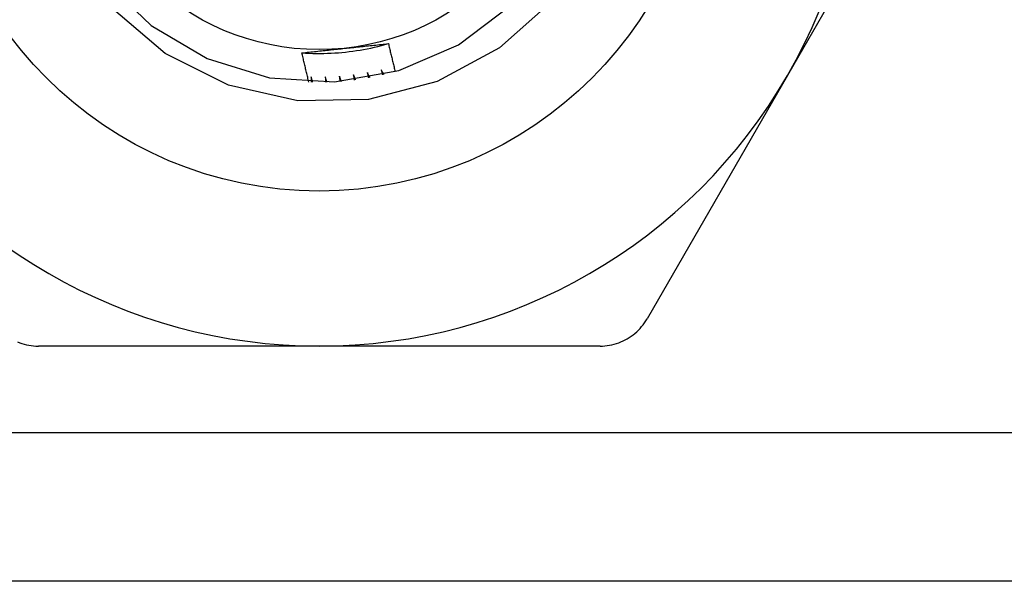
# Model space of a CAD drawing. Header units: inches. Extents: x 5 to 160, y 9 to 87.
# Tile 103 of 203: x 7.77 to 8.126, y 60.045 to 60.248. Entities that reach past the tile are written whole.
import ezdxf

# ---------------------------------------------------------------- set-up
doc = ezdxf.new("R2010")
doc.units = ezdxf.units.IN
doc.header["$MEASUREMENT"] = 0
doc.layers.add('Visible Edges(ANSI)', color=7, linetype='Continuous', lineweight=25)
doc.layers.add('Visible Tangent Edges(ANSI)', color=7, linetype='Continuous', lineweight=25)

msp = doc.modelspace()

# ---------------------------------------------------------------- linework, layer by layer
at = {"layer": 'Visible Edges(ANSI)'}
for p, q in [((8.09871, 60.31623), (8.04785, 60.22814)), ((8.04785, 60.22814), (7.99699, 60.14005)), ((7.87822, 60.13021), (7.7765, 60.13021)), ((7.97994, 60.13021), (7.87822, 60.13021)), ((31.82704, 60.04508), (7.55145, 60.04508))]:
    msp.add_line(p, q, dxfattribs=at)
at = {"layer": 'Visible Edges(ANSI)', "flags": 128}
for points in [[(7.8004, 60.26265), (7.81736, 60.24624), (7.83768, 60.23424), (7.86024, 60.22731), (7.88379, 60.22584), (7.90704, 60.22991), (7.92869, 60.23929), (7.94756, 60.25347)], [(7.96276, 60.25518), (7.94359, 60.2381), (7.92095, 60.22595), (7.89609, 60.21944), (7.87044, 60.21899), (7.84538, 60.22464), (7.82242, 60.23612), (7.80291, 60.25277)], [(7.87199, 60.23633), (7.8733, 60.23625), (7.87462, 60.23619), (7.87594, 60.23614), (7.87726, 60.23612), (7.87858, 60.23612), (7.8799, 60.23613), (7.88122, 60.23617), (7.88253, 60.23622), (7.88385, 60.2363), (7.88517, 60.23639), (7.88648, 60.2365), (7.88779, 60.23663), (7.8891, 60.23678), (7.89041, 60.23695), (7.89172, 60.23713), (7.89302, 60.23734), (7.89432, 60.23757), (7.89562, 60.23781), (7.89691, 60.23807), (7.8982, 60.23836), (7.89948, 60.23866), (7.90076, 60.23898), (7.90203, 60.23932), (7.9033, 60.23967)], [(7.88748, 60.23798), (7.88815, 60.23805), (7.88881, 60.23812), (7.88947, 60.23819), (7.89014, 60.23826), (7.8908, 60.23833), (7.89146, 60.2384), (7.89212, 60.23847), (7.89278, 60.23854), (7.89344, 60.23861), (7.8941, 60.23868), (7.89476, 60.23875), (7.89542, 60.23882), (7.89608, 60.23889), (7.89674, 60.23896), (7.8974, 60.23903), (7.89806, 60.2391), (7.89871, 60.23917), (7.89937, 60.23924), (7.90003, 60.23931), (7.90068, 60.23938), (7.90134, 60.23946), (7.90199, 60.23953), (7.90265, 60.2396), (7.9033, 60.23967)], [(7.9033, 60.23967), (7.9034, 60.23925), (7.9035, 60.23882), (7.9036, 60.2384), (7.90369, 60.23798), (7.90379, 60.23755), (7.90389, 60.23713), (7.90399, 60.23671), (7.90409, 60.23629), (7.90419, 60.23586), (7.9043, 60.23544), (7.9044, 60.23502), (7.9045, 60.2346), (7.9046, 60.23417), (7.90471, 60.23375), (7.90481, 60.23333), (7.90491, 60.23291), (7.90502, 60.23249), (7.90513, 60.23206), (7.90523, 60.23164), (7.90534, 60.23122), (7.90544, 60.2308), (7.90555, 60.23038), (7.90566, 60.22996), (7.90577, 60.22954)], [(7.87199, 60.23632), (7.87263, 60.23639), (7.87327, 60.23646), (7.87391, 60.23653), (7.87455, 60.2366), (7.8752, 60.23667), (7.87584, 60.23674), (7.87648, 60.23681), (7.87712, 60.23688), (7.87777, 60.23695), (7.87841, 60.23702), (7.87906, 60.23709), (7.8797, 60.23716), (7.88035, 60.23723), (7.88099, 60.2373), (7.88164, 60.23736), (7.88229, 60.23743), (7.88293, 60.2375), (7.88358, 60.23757), (7.88423, 60.23764), (7.88488, 60.23771), (7.88553, 60.23777), (7.88618, 60.23784), (7.88683, 60.23791), (7.88748, 60.23798)], [(7.8745, 60.22575), (7.87439, 60.22619), (7.87428, 60.22663), (7.87417, 60.22707), (7.87406, 60.22751), (7.87395, 60.22795), (7.87384, 60.22839), (7.87374, 60.22883), (7.87363, 60.22927), (7.87352, 60.22971), (7.87342, 60.23015), (7.87331, 60.23059), (7.87321, 60.23103), (7.8731, 60.23147), (7.873, 60.23191), (7.87289, 60.23235), (7.87279, 60.23279), (7.87269, 60.23323), (7.87259, 60.23367), (7.87249, 60.23411), (7.87238, 60.23456), (7.87228, 60.235), (7.87218, 60.23544), (7.87208, 60.23588), (7.87199, 60.23632)], [(7.89061, 60.22843), (7.89063, 60.22835), (7.89064, 60.22827), (7.89065, 60.22819), (7.89067, 60.22811), (7.89068, 60.22803), (7.89069, 60.22795), (7.8907, 60.22787), (7.89072, 60.22779), (7.89073, 60.2277), (7.89074, 60.22762), (7.89075, 60.22754), (7.89077, 60.22746), (7.89078, 60.22738), (7.89079, 60.2273), (7.89081, 60.22722), (7.89082, 60.22714), (7.89083, 60.22706), (7.89084, 60.22698), (7.89086, 60.22689), (7.89087, 60.22681), (7.89088, 60.22673), (7.89089, 60.22665), (7.89091, 60.22657), (7.89092, 60.22649)], [(7.89143, 60.22656), (7.8914, 60.22663), (7.89137, 60.22671), (7.89133, 60.22679), (7.8913, 60.22687), (7.89126, 60.22695), (7.89123, 60.22703), (7.89119, 60.2271), (7.89116, 60.22718), (7.89113, 60.22726), (7.89109, 60.22734), (7.89106, 60.22742), (7.89102, 60.22749), (7.89099, 60.22757), (7.89096, 60.22765), (7.89092, 60.22773), (7.89089, 60.22781), (7.89085, 60.22789), (7.89082, 60.22796), (7.89078, 60.22804), (7.89075, 60.22812), (7.89072, 60.2282), (7.89068, 60.22828), (7.89065, 60.22836), (7.89061, 60.22843)], [(7.89567, 60.22921), (7.89568, 60.22913), (7.8957, 60.22905), (7.89572, 60.22897), (7.89573, 60.22889), (7.89575, 60.22881), (7.89577, 60.22873), (7.89579, 60.22865), (7.8958, 60.22857), (7.89582, 60.22849), (7.89584, 60.22841), (7.89585, 60.22833), (7.89587, 60.22825), (7.89589, 60.22817), (7.8959, 60.22809), (7.89592, 60.22801), (7.89594, 60.22792), (7.89595, 60.22784), (7.89597, 60.22776), (7.89599, 60.22768), (7.896, 60.2276), (7.89602, 60.22752), (7.89604, 60.22744), (7.89605, 60.22736), (7.89607, 60.22728)], [(7.89658, 60.22738), (7.89654, 60.22745), (7.89651, 60.22753), (7.89647, 60.22761), (7.89643, 60.22768), (7.89639, 60.22776), (7.89635, 60.22783), (7.89631, 60.22791), (7.89628, 60.22799), (7.89624, 60.22806), (7.8962, 60.22814), (7.89616, 60.22822), (7.89612, 60.22829), (7.89608, 60.22837), (7.89605, 60.22844), (7.89601, 60.22852), (7.89597, 60.2286), (7.89593, 60.22867), (7.89589, 60.22875), (7.89586, 60.22883), (7.89582, 60.2289), (7.89578, 60.22898), (7.89574, 60.22906), (7.8957, 60.22913), (7.89567, 60.22921)], [(7.90067, 60.23024), (7.90069, 60.23017), (7.90071, 60.23009), (7.90073, 60.23001), (7.90076, 60.22993), (7.90078, 60.22985), (7.9008, 60.22977), (7.90082, 60.22969), (7.90084, 60.22961), (7.90086, 60.22953), (7.90088, 60.22945), (7.9009, 60.22937), (7.90092, 60.22929), (7.90094, 60.22921), (7.90097, 60.22914), (7.90099, 60.22906), (7.90101, 60.22898), (7.90103, 60.2289), (7.90105, 60.22882), (7.90107, 60.22874), (7.90109, 60.22866), (7.90111, 60.22858), (7.90113, 60.2285), (7.90115, 60.22842), (7.90117, 60.22834)], [(7.90168, 60.22846), (7.90164, 60.22854), (7.9016, 60.22861), (7.90155, 60.22869), (7.90151, 60.22876), (7.90147, 60.22883), (7.90143, 60.22891), (7.90138, 60.22898), (7.90134, 60.22906), (7.9013, 60.22913), (7.90126, 60.2292), (7.90122, 60.22928), (7.90117, 60.22935), (7.90113, 60.22943), (7.90109, 60.2295), (7.90105, 60.22958), (7.90101, 60.22965), (7.90096, 60.22972), (7.90092, 60.2298), (7.90088, 60.22987), (7.90084, 60.22995), (7.9008, 60.23002), (7.90075, 60.2301), (7.90071, 60.23017), (7.90067, 60.23024)], [(7.87532, 60.22769), (7.87532, 60.22761), (7.87532, 60.22753), (7.87532, 60.22745), (7.87532, 60.22737), (7.87532, 60.22728), (7.87532, 60.2272), (7.87532, 60.22712), (7.87532, 60.22704), (7.87532, 60.22696), (7.87532, 60.22687), (7.87532, 60.22679), (7.87532, 60.22671), (7.87532, 60.22663), (7.87532, 60.22655), (7.87531, 60.22646), (7.87531, 60.22638), (7.87531, 60.2263), (7.87531, 60.22622), (7.87531, 60.22614), (7.87531, 60.22605), (7.87531, 60.22597), (7.87531, 60.22589), (7.87531, 60.22581), (7.87531, 60.22573)], [(7.87583, 60.22571), (7.87581, 60.22579), (7.87579, 60.22588), (7.87577, 60.22596), (7.87575, 60.22604), (7.87572, 60.22612), (7.8757, 60.22621), (7.87568, 60.22629), (7.87566, 60.22637), (7.87564, 60.22645), (7.87562, 60.22654), (7.87559, 60.22662), (7.87557, 60.2267), (7.87555, 60.22678), (7.87553, 60.22687), (7.87551, 60.22695), (7.87549, 60.22703), (7.87547, 60.22712), (7.87544, 60.2272), (7.87542, 60.22728), (7.8754, 60.22736), (7.87538, 60.22745), (7.87536, 60.22753), (7.87534, 60.22761), (7.87532, 60.22769)], [(7.88043, 60.22767), (7.88043, 60.22759), (7.88043, 60.22751), (7.88044, 60.22743), (7.88044, 60.22735), (7.88045, 60.22727), (7.88045, 60.22718), (7.88046, 60.2271), (7.88046, 60.22702), (7.88046, 60.22694), (7.88047, 60.22686), (7.88047, 60.22677), (7.88048, 60.22669), (7.88048, 60.22661), (7.88049, 60.22653), (7.88049, 60.22645), (7.88049, 60.22637), (7.8805, 60.22628), (7.8805, 60.2262), (7.88051, 60.22612), (7.88051, 60.22604), (7.88051, 60.22596), (7.88052, 60.22587), (7.88052, 60.22579), (7.88053, 60.22571)], [(7.88105, 60.22572), (7.88102, 60.2258), (7.88099, 60.22589), (7.88097, 60.22597), (7.88094, 60.22605), (7.88092, 60.22613), (7.88089, 60.22621), (7.88086, 60.22629), (7.88084, 60.22637), (7.88081, 60.22645), (7.88079, 60.22654), (7.88076, 60.22662), (7.88073, 60.2267), (7.88071, 60.22678), (7.88068, 60.22686), (7.88066, 60.22694), (7.88063, 60.22702), (7.88061, 60.22711), (7.88058, 60.22719), (7.88055, 60.22727), (7.88053, 60.22735), (7.8805, 60.22743), (7.88048, 60.22751), (7.88045, 60.22759), (7.88043, 60.22767)], [(7.88553, 60.22792), (7.88554, 60.22784), (7.88555, 60.22776), (7.88556, 60.22768), (7.88556, 60.2276), (7.88557, 60.22751), (7.88558, 60.22743), (7.88559, 60.22735), (7.8856, 60.22727), (7.88561, 60.22719), (7.88562, 60.22711), (7.88562, 60.22703), (7.88563, 60.22694), (7.88564, 60.22686), (7.88565, 60.22678), (7.88566, 60.2267), (7.88567, 60.22662), (7.88567, 60.22654), (7.88568, 60.22645), (7.88569, 60.22637), (7.8857, 60.22629), (7.88571, 60.22621), (7.88572, 60.22613), (7.88572, 60.22605), (7.88573, 60.22596)], [(7.88625, 60.22601), (7.88622, 60.22609), (7.88619, 60.22616), (7.88616, 60.22624), (7.88613, 60.22632), (7.8861, 60.2264), (7.88607, 60.22648), (7.88604, 60.22656), (7.88601, 60.22664), (7.88598, 60.22672), (7.88595, 60.2268), (7.88592, 60.22688), (7.88589, 60.22696), (7.88586, 60.22704), (7.88583, 60.22712), (7.8858, 60.2272), (7.88577, 60.22728), (7.88574, 60.22736), (7.88571, 60.22744), (7.88568, 60.22752), (7.88565, 60.2276), (7.88562, 60.22768), (7.88559, 60.22776), (7.88556, 60.22784), (7.88553, 60.22792)], [(7.97994, 60.13021), (7.98079, 60.13023), (7.98165, 60.13029), (7.98251, 60.13038), (7.98336, 60.13051), (7.98421, 60.13068), (7.98505, 60.13089), (7.98588, 60.13114), (7.9867, 60.13141), (7.9875, 60.13173), (7.98828, 60.13207), (7.98904, 60.13244), (7.98978, 60.13285), (7.9905, 60.13329), (7.99121, 60.13376), (7.9919, 60.13427), (7.99257, 60.1348), (7.99322, 60.13537), (7.99384, 60.13597), (7.99444, 60.13659), (7.99502, 60.13724), (7.99556, 60.13792), (7.99607, 60.13861), (7.99655, 60.13932), (7.99699, 60.14005)], [(7.76895, 60.13173), (7.76975, 60.13141), (7.77056, 60.13114), (7.77139, 60.13089), (7.77224, 60.13068), (7.77308, 60.13051), (7.77394, 60.13038), (7.77479, 60.13029), (7.77565, 60.13023), (7.7765, 60.13021)]]:
    msp.add_lwpolyline(points, dxfattribs=at)
at = {"layer": 'Visible Edges(ANSI)'}
for radius in [0.13976, 0.08858]:
    msp.add_circle((7.87822, 60.32608), radius, dxfattribs=at)
for start, end in [(330, 30), (210, 270), (270, 330)]:
    msp.add_arc((7.87822, 60.32608), 0.19587, start, end, dxfattribs=at)
at = {"layer": 'Visible Tangent Edges(ANSI)'}
msp.add_line((7.55145, 60.09893), (31.82704, 60.09893), dxfattribs=at)

doc.saveas('drawing.dxf')
